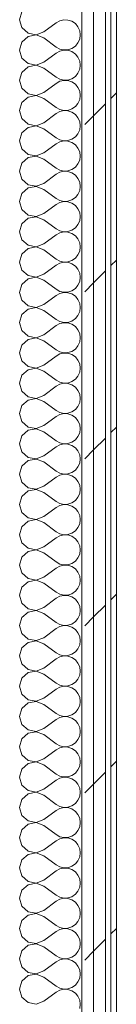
# Model space of a CAD drawing. Header units: millimetres. Extents: x -40968 to 11883, y -18816 to 4378.
# Tile 115 of 209: x -12389 to -12283, y -600 to 483. Entities that reach past the tile are written whole.
import ezdxf

# ---------------------------------------------------------------- set-up
doc = ezdxf.new("R2010")
doc.units = ezdxf.units.MM
doc.header["$MEASUREMENT"] = 0
doc.linetypes.add('Wipeout_Contour', pattern=[1000, 0, -1000])
doc.layers.add('Nuevo_08_E_Envans secs', color=7, linetype='Continuous')
doc.layers.add('Nuevo_08_E_Envans secs_Pluma_Nº__1', color=7, linetype='Continuous', lineweight=5)
for name, color, linetype, lineweight, true_color in [('Nuevo_08_E_Envans secs_Pluma_Nº__102', 7, 'Continuous', 5, 0xcccccc), ('Nuevo_08_E_Envans secs_Pluma_Nº__171', 171, 'Continuous', 13, 0xaaaaff), ('Nuevo_08_E_Envans secs_Pluma_Nº__177', 7, 'Continuous', 15, 0xf7e046)]:
    doc.layers.add(name, color=color, linetype=linetype, lineweight=lineweight, true_color=true_color)
pattern_1 = [(45, (0, 0), (-183.848, 183.848), [195, -65]), (45, (7e-14, 183.85), (-183.848, 183.848), [195, -65])]

# ---------------------------------------------------------------- blocks, each defined once
blk = doc.blocks.new('*X268')
at = {"layer": 'Nuevo_08_E_Envans secs_Pluma_Nº__102', "color": 254, "linetype": 'Continuous', "lineweight": 5, "true_color": 0xcccccc}
for p, q in [((-12386.7, 492.1), (-12389.2, 483.3)), ((-12389.2, 483.3), (-12386.7, 474.6)), ((-12362.5, 470), (-12349.2, 480)), ((-12345.1, 482.2), (-12349.2, 480)), ((-12340.7, 483.3), (-12345.1, 482.2)), ((-12336.1, 483), (-12340.7, 483.3)), ((-12331.7, 481.6), (-12336.1, 483)), ((-12327.9, 479), (-12331.7, 481.6)), ((-12325, 475.4), (-12327.9, 479)), ((-12386.7, 474.6), (-12380, 468.4)), ((-12380, 468.4), (-12371, 466.7)), ((-12371, 466.6), (-12380, 464.9)), ((-12371, 466.7), (-12362.5, 470)), ((-12362.5, 463.3), (-12371, 466.6)), ((-12323.1, 471.2), (-12325, 475.4)), ((-12322.5, 466.7), (-12323.1, 471.2)), ((-12323.1, 462.1), (-12322.5, 466.7)), ((-12386.7, 458.8), (-12389.2, 450)), ((-12380, 464.9), (-12386.7, 458.8)), ((-12362.5, 463.3), (-12349.2, 453.3)), ((-12327.9, 454.4), (-12325, 457.9)), ((-12325, 457.9), (-12323.1, 462.1)), ((-12389.2, 450), (-12386.7, 441.2)), ((-12362.5, 436.7), (-12349.2, 446.7)), ((-12349.2, 453.3), (-12345.1, 451.1)), ((-12345.1, 448.9), (-12349.2, 446.7)), ((-12345.1, 451.1), (-12340.7, 450.1)), ((-12340.7, 449.9), (-12345.1, 448.9)), ((-12340.7, 450.1), (-12336.1, 450.3)), ((-12336.1, 449.7), (-12340.7, 449.9)), ((-12336.1, 450.3), (-12331.7, 451.8)), ((-12331.7, 448.2), (-12336.1, 449.7)), ((-12331.7, 451.8), (-12327.9, 454.4)), ((-12327.9, 445.6), (-12331.7, 448.2)), ((-12325, 442.1), (-12327.9, 445.6)), ((-12386.7, 441.2), (-12380, 435.1)), ((-12380, 435.1), (-12371, 433.4)), ((-12371, 433.4), (-12362.5, 436.7)), ((-12323.1, 437.9), (-12325, 442.1)), ((-12322.5, 433.3), (-12323.1, 437.9)), ((-12386.7, 425.4), (-12389.2, 416.7)), ((-12380, 431.6), (-12386.7, 425.4)), ((-12371, 433.3), (-12380, 431.6)), ((-12362.5, 430), (-12371, 433.3)), ((-12362.5, 430), (-12349.2, 420)), ((-12327.9, 421), (-12325, 424.6)), ((-12325, 424.6), (-12323.1, 428.8)), ((-12323.1, 428.8), (-12322.5, 433.3)), ((-12389.2, 416.7), (-12386.7, 407.9)), ((-12362.5, 403.3), (-12349.2, 413.3)), ((-12349.2, 420), (-12345.1, 417.8)), ((-12345.1, 415.6), (-12349.2, 413.3)), ((-12345.1, 417.8), (-12340.7, 416.7)), ((-12340.7, 416.6), (-12345.1, 415.6)), ((-12340.7, 416.7), (-12336.1, 417)), ((-12336.1, 416.4), (-12340.7, 416.6)), ((-12336.1, 417), (-12331.7, 418.4)), ((-12331.7, 414.9), (-12336.1, 416.4)), ((-12331.7, 418.4), (-12327.9, 421)), ((-12327.9, 412.3), (-12331.7, 414.9)), ((-12325, 408.8), (-12327.9, 412.3)), ((-12386.7, 407.9), (-12380, 401.8)), ((-12380, 401.8), (-12371, 400.1)), ((-12371, 400.1), (-12362.5, 403.3)), ((-12323.1, 404.6), (-12325, 408.8)), ((-12322.5, 400), (-12323.1, 404.6)), ((-12386.7, 392.1), (-12389.2, 383.3)), ((-12380, 398.2), (-12386.7, 392.1)), ((-12371, 399.9), (-12380, 398.2)), ((-12362.5, 396.7), (-12371, 399.9)), ((-12362.5, 396.7), (-12349.2, 386.7)), ((-12327.9, 387.7), (-12325, 391.2)), ((-12325, 391.2), (-12323.1, 395.4)), ((-12323.1, 395.4), (-12322.5, 400)), ((-12389.2, 383.3), (-12386.7, 374.6)), ((-12362.5, 370), (-12349.2, 380)), ((-12349.2, 386.7), (-12345.1, 384.4)), ((-12345.1, 382.2), (-12349.2, 380)), ((-12345.1, 384.4), (-12340.7, 383.4)), ((-12340.7, 383.3), (-12345.1, 382.2)), ((-12340.7, 383.4), (-12336.1, 383.6)), ((-12336.1, 383), (-12340.7, 383.3)), ((-12336.1, 383.6), (-12331.7, 385.1)), ((-12331.7, 381.6), (-12336.1, 383)), ((-12331.7, 385.1), (-12327.9, 387.7)), ((-12327.9, 379), (-12331.7, 381.6)), ((-12386.7, 374.6), (-12380, 368.4)), ((-12380, 368.4), (-12371, 366.7)), ((-12371, 366.7), (-12362.5, 370)), ((-12325, 375.4), (-12327.9, 379)), ((-12323.1, 371.2), (-12325, 375.4)), ((-12322.5, 366.7), (-12323.1, 371.2)), ((-12386.7, 358.8), (-12389.2, 350)), ((-12380, 364.9), (-12386.7, 358.8)), ((-12371, 366.6), (-12380, 364.9)), ((-12362.5, 363.3), (-12371, 366.6)), ((-12362.5, 363.3), (-12349.2, 353.3)), ((-12327.9, 354.4), (-12325, 357.9)), ((-12325, 357.9), (-12323.1, 362.1)), ((-12323.1, 362.1), (-12322.5, 366.7)), ((-12389.2, 350), (-12386.7, 341.2)), ((-12349.2, 353.3), (-12345.1, 351.1)), ((-12345.1, 348.9), (-12349.2, 346.7)), ((-12345.1, 351.1), (-12340.7, 350.1)), ((-12340.7, 349.9), (-12345.1, 348.9)), ((-12340.7, 350.1), (-12336.1, 350.3)), ((-12336.1, 349.7), (-12340.7, 349.9)), ((-12336.1, 350.3), (-12331.7, 351.8)), ((-12331.7, 348.2), (-12336.1, 349.7)), ((-12331.7, 351.8), (-12327.9, 354.4)), ((-12327.9, 345.6), (-12331.7, 348.2)), ((-12386.7, 341.2), (-12380, 335.1)), ((-12371, 333.4), (-12362.5, 336.7)), ((-12362.5, 336.7), (-12349.2, 346.7)), ((-12325, 342.1), (-12327.9, 345.6)), ((-12323.1, 337.9), (-12325, 342.1)), ((-12322.5, 333.3), (-12323.1, 337.9)), ((-12386.7, 325.4), (-12389.2, 316.7)), ((-12380, 331.6), (-12386.7, 325.4)), ((-12380, 335.1), (-12371, 333.4)), ((-12371, 333.3), (-12380, 331.6)), ((-12362.5, 330), (-12371, 333.3)), ((-12362.5, 330), (-12349.2, 320)), ((-12325, 324.6), (-12323.1, 328.8)), ((-12323.1, 328.8), (-12322.5, 333.3)), ((-12389.2, 316.7), (-12386.7, 307.9)), ((-12349.2, 320), (-12345.1, 317.8)), ((-12345.1, 315.6), (-12349.2, 313.3)), ((-12345.1, 317.8), (-12340.7, 316.7)), ((-12340.7, 316.6), (-12345.1, 315.6)), ((-12340.7, 316.7), (-12336.1, 317)), ((-12336.1, 316.4), (-12340.7, 316.6)), ((-12336.1, 317), (-12331.7, 318.4)), ((-12331.7, 314.9), (-12336.1, 316.4)), ((-12331.7, 318.4), (-12327.9, 321)), ((-12327.9, 312.3), (-12331.7, 314.9)), ((-12327.9, 321), (-12325, 324.6)), ((-12386.7, 307.9), (-12380, 301.8)), ((-12362.5, 303.3), (-12349.2, 313.3)), ((-12325, 308.8), (-12327.9, 312.3)), ((-12323.1, 304.6), (-12325, 308.8)), ((-12322.5, 300), (-12323.1, 304.6)), ((-12380, 298.2), (-12386.7, 292.1)), ((-12380, 301.8), (-12371, 300.1)), ((-12371, 299.9), (-12380, 298.2)), ((-12371, 300.1), (-12362.5, 303.3)), ((-12362.5, 296.7), (-12371, 299.9)), ((-12362.5, 296.7), (-12349.2, 286.7)), ((-12325, 291.2), (-12323.1, 295.4)), ((-12323.1, 295.4), (-12322.5, 300)), ((-12386.7, 292.1), (-12389.2, 283.3)), ((-12389.2, 283.3), (-12386.7, 274.6)), ((-12349.2, 286.7), (-12345.1, 284.4)), ((-12345.1, 282.2), (-12349.2, 280)), ((-12345.1, 284.4), (-12340.7, 283.4)), ((-12340.7, 283.3), (-12345.1, 282.2)), ((-12340.7, 283.4), (-12336.1, 283.6)), ((-12336.1, 283), (-12340.7, 283.3)), ((-12336.1, 283.6), (-12331.7, 285.1)), ((-12331.7, 281.6), (-12336.1, 283)), ((-12331.7, 285.1), (-12327.9, 287.7)), ((-12327.9, 287.7), (-12325, 291.2)), ((-12386.7, 274.6), (-12380, 268.4)), ((-12362.5, 270), (-12349.2, 280)), ((-12327.9, 279), (-12331.7, 281.6)), ((-12325, 275.4), (-12327.9, 279)), ((-12323.1, 271.2), (-12325, 275.4)), ((-12322.5, 266.7), (-12323.1, 271.2)), ((-12380, 264.9), (-12386.7, 258.8)), ((-12380, 268.4), (-12371, 266.7)), ((-12371, 266.6), (-12380, 264.9)), ((-12371, 266.7), (-12362.5, 270)), ((-12362.5, 263.3), (-12371, 266.6)), ((-12362.5, 263.3), (-12349.2, 253.3)), ((-12325, 257.9), (-12323.1, 262.1)), ((-12323.1, 262.1), (-12322.5, 266.7)), ((-12386.7, 258.8), (-12389.2, 250)), ((-12389.2, 250), (-12386.7, 241.2)), ((-12349.2, 253.3), (-12345.1, 251.1)), ((-12345.1, 251.1), (-12340.7, 250.1)), ((-12340.7, 249.9), (-12345.1, 248.9)), ((-12340.7, 250.1), (-12336.1, 250.3)), ((-12336.1, 249.7), (-12340.7, 249.9)), ((-12336.1, 250.3), (-12331.7, 251.8)), ((-12331.7, 248.2), (-12336.1, 249.7)), ((-12331.7, 251.8), (-12327.9, 254.4)), ((-12327.9, 254.4), (-12325, 257.9)), ((-12386.7, 241.2), (-12380, 235.1)), ((-12362.5, 236.7), (-12349.2, 246.7)), ((-12345.1, 248.9), (-12349.2, 246.7)), ((-12327.9, 245.6), (-12331.7, 248.2)), ((-12325, 242.1), (-12327.9, 245.6)), ((-12323.1, 237.9), (-12325, 242.1)), ((-12380, 231.6), (-12386.7, 225.4)), ((-12380, 235.1), (-12371, 233.4)), ((-12371, 233.3), (-12380, 231.6)), ((-12371, 233.4), (-12362.5, 236.7)), ((-12362.5, 230), (-12371, 233.3)), ((-12362.5, 230), (-12349.2, 220)), ((-12325, 224.6), (-12323.1, 228.8)), ((-12322.5, 233.3), (-12323.1, 237.9)), ((-12323.1, 228.8), (-12322.5, 233.3)), ((-12386.7, 225.4), (-12389.2, 216.7)), ((-12349.2, 220), (-12345.1, 217.8)), ((-12345.1, 217.8), (-12340.7, 216.7)), ((-12340.7, 216.7), (-12336.1, 217)), ((-12336.1, 217), (-12331.7, 218.4)), ((-12331.7, 218.4), (-12327.9, 221)), ((-12327.9, 221), (-12325, 224.6)), ((-12389.2, 216.7), (-12386.7, 207.9)), ((-12386.7, 207.9), (-12380, 201.8)), ((-12362.5, 203.3), (-12349.2, 213.3)), ((-12345.1, 215.6), (-12349.2, 213.3)), ((-12340.7, 216.6), (-12345.1, 215.6)), ((-12336.1, 216.4), (-12340.7, 216.6)), ((-12331.7, 214.9), (-12336.1, 216.4)), ((-12327.9, 212.3), (-12331.7, 214.9)), ((-12325, 208.8), (-12327.9, 212.3)), ((-12323.1, 204.6), (-12325, 208.8)), ((-12380, 198.2), (-12386.7, 192.1)), ((-12380, 201.8), (-12371, 200.1)), ((-12371, 199.9), (-12380, 198.2)), ((-12371, 200.1), (-12362.5, 203.3)), ((-12362.5, 196.7), (-12371, 199.9)), ((-12362.5, 196.7), (-12349.2, 186.7)), ((-12325, 191.2), (-12323.1, 195.4)), ((-12322.5, 200), (-12323.1, 204.6)), ((-12323.1, 195.4), (-12322.5, 200)), ((-12386.7, 192.1), (-12389.2, 183.3)), ((-12349.2, 186.7), (-12345.1, 184.4)), ((-12345.1, 184.4), (-12340.7, 183.4)), ((-12336.1, 183.6), (-12331.7, 185.1)), ((-12331.7, 185.1), (-12327.9, 187.7)), ((-12327.9, 187.7), (-12325, 191.2)), ((-12389.2, 183.3), (-12386.7, 174.6)), ((-12386.7, 174.6), (-12380, 168.4)), ((-12362.5, 170), (-12349.2, 180)), ((-12345.1, 182.2), (-12349.2, 180)), ((-12340.7, 183.3), (-12345.1, 182.2)), ((-12340.7, 183.4), (-12336.1, 183.6)), ((-12336.1, 183), (-12340.7, 183.3)), ((-12331.7, 181.6), (-12336.1, 183)), ((-12327.9, 179), (-12331.7, 181.6)), ((-12325, 175.4), (-12327.9, 179)), ((-12323.1, 171.2), (-12325, 175.4)), ((-12380, 164.9), (-12386.7, 158.8)), ((-12380, 168.4), (-12371, 166.7)), ((-12371, 166.6), (-12380, 164.9)), ((-12371, 166.7), (-12362.5, 170)), ((-12362.5, 163.3), (-12371, 166.6)), ((-12362.5, 163.3), (-12349.2, 153.3)), ((-12322.5, 166.7), (-12323.1, 171.2)), ((-12323.1, 162.1), (-12322.5, 166.7)), ((-12386.7, 158.8), (-12389.2, 150)), ((-12349.2, 153.3), (-12345.1, 151.1)), ((-12336.1, 150.3), (-12331.7, 151.8)), ((-12331.7, 151.8), (-12327.9, 154.4)), ((-12327.9, 154.4), (-12325, 157.9)), ((-12325, 157.9), (-12323.1, 162.1)), ((-12389.2, 150), (-12386.7, 141.2)), ((-12386.7, 141.2), (-12380, 135.1)), ((-12362.5, 136.7), (-12349.2, 146.7)), ((-12345.1, 148.9), (-12349.2, 146.7)), ((-12345.1, 151.1), (-12340.7, 150.1)), ((-12340.7, 149.9), (-12345.1, 148.9)), ((-12340.7, 150.1), (-12336.1, 150.3)), ((-12336.1, 149.7), (-12340.7, 149.9)), ((-12331.7, 148.2), (-12336.1, 149.7)), ((-12327.9, 145.6), (-12331.7, 148.2)), ((-12325, 142.1), (-12327.9, 145.6)), ((-12323.1, 137.9), (-12325, 142.1)), ((-12380, 131.6), (-12386.7, 125.4)), ((-12380, 135.1), (-12371, 133.4)), ((-12371, 133.3), (-12380, 131.6)), ((-12371, 133.4), (-12362.5, 136.7)), ((-12362.5, 130), (-12371, 133.3)), ((-12322.5, 133.3), (-12323.1, 137.9)), ((-12323.1, 128.8), (-12322.5, 133.3)), ((-12386.7, 125.4), (-12389.2, 116.7)), ((-12362.5, 130), (-12349.2, 120)), ((-12349.2, 120), (-12345.1, 117.8)), ((-12331.7, 118.4), (-12327.9, 121)), ((-12327.9, 121), (-12325, 124.6)), ((-12325, 124.6), (-12323.1, 128.8)), ((-12389.2, 116.7), (-12386.7, 107.9)), ((-12362.5, 103.3), (-12349.2, 113.3)), ((-12345.1, 115.6), (-12349.2, 113.3)), ((-12345.1, 117.8), (-12340.7, 116.7)), ((-12340.7, 116.6), (-12345.1, 115.6)), ((-12340.7, 116.7), (-12336.1, 117)), ((-12336.1, 116.4), (-12340.7, 116.6)), ((-12336.1, 117), (-12331.7, 118.4)), ((-12331.7, 114.9), (-12336.1, 116.4)), ((-12327.9, 112.3), (-12331.7, 114.9)), ((-12325, 108.8), (-12327.9, 112.3)), ((-12323.1, 104.6), (-12325, 108.8)), ((-12386.7, 107.9), (-12380, 101.8)), ((-12380, 98.2), (-12386.7, 92.1)), ((-12380, 101.8), (-12371, 100.1)), ((-12371, 99.9), (-12380, 98.2)), ((-12371, 100.1), (-12362.5, 103.3)), ((-12362.5, 96.7), (-12371, 99.9)), ((-12322.5, 100), (-12323.1, 104.6)), ((-12323.1, 95.4), (-12322.5, 100)), ((-12386.7, 92.1), (-12389.2, 83.3)), ((-12362.5, 96.7), (-12349.2, 86.7)), ((-12331.7, 85.1), (-12327.9, 87.7)), ((-12327.9, 87.7), (-12325, 91.2)), ((-12325, 91.2), (-12323.1, 95.4)), ((-12389.2, 83.3), (-12386.7, 74.6)), ((-12362.5, 70), (-12349.2, 80)), ((-12349.2, 86.7), (-12345.1, 84.4)), ((-12345.1, 82.2), (-12349.2, 80)), ((-12345.1, 84.4), (-12340.7, 83.4)), ((-12340.7, 83.3), (-12345.1, 82.2)), ((-12340.7, 83.4), (-12336.1, 83.6)), ((-12336.1, 83), (-12340.7, 83.3)), ((-12336.1, 83.6), (-12331.7, 85.1)), ((-12331.7, 81.6), (-12336.1, 83)), ((-12327.9, 79), (-12331.7, 81.6)), ((-12325, 75.4), (-12327.9, 79)), ((-12386.7, 74.6), (-12380, 68.4)), ((-12380, 68.4), (-12371, 66.7)), ((-12371, 66.6), (-12380, 64.9)), ((-12371, 66.7), (-12362.5, 70)), ((-12362.5, 63.3), (-12371, 66.6)), ((-12323.1, 71.2), (-12325, 75.4)), ((-12322.5, 66.7), (-12323.1, 71.2)), ((-12323.1, 62.1), (-12322.5, 66.7)), ((-12386.7, 58.8), (-12389.2, 50)), ((-12380, 64.9), (-12386.7, 58.8)), ((-12362.5, 63.3), (-12349.2, 53.3)), ((-12331.7, 51.8), (-12327.9, 54.4)), ((-12327.9, 54.4), (-12325, 57.9)), ((-12325, 57.9), (-12323.1, 62.1)), ((-12389.2, 50), (-12386.7, 41.2)), ((-12362.5, 36.7), (-12349.2, 46.7)), ((-12349.2, 53.3), (-12345.1, 51.1)), ((-12345.1, 48.9), (-12349.2, 46.7)), ((-12345.1, 51.1), (-12340.7, 50.1)), ((-12340.7, 49.9), (-12345.1, 48.9)), ((-12340.7, 50.1), (-12336.1, 50.3)), ((-12336.1, 49.7), (-12340.7, 49.9)), ((-12336.1, 50.3), (-12331.7, 51.8)), ((-12331.7, 48.2), (-12336.1, 49.7)), ((-12327.9, 45.6), (-12331.7, 48.2)), ((-12325, 42.1), (-12327.9, 45.6)), ((-12386.7, 41.2), (-12380, 35.1)), ((-12380, 35.1), (-12371, 33.4)), ((-12371, 33.3), (-12380, 31.6)), ((-12371, 33.4), (-12362.5, 36.7)), ((-12362.5, 30), (-12371, 33.3)), ((-12323.1, 37.9), (-12325, 42.1)), ((-12322.5, 33.3), (-12323.1, 37.9)), ((-12323.1, 28.8), (-12322.5, 33.3)), ((-12386.7, 25.4), (-12389.2, 16.7)), ((-12380, 31.6), (-12386.7, 25.4)), ((-12362.5, 30), (-12349.2, 20)), ((-12327.9, 21), (-12325, 24.6)), ((-12325, 24.6), (-12323.1, 28.8)), ((-12389.2, 16.7), (-12386.7, 7.9)), ((-12362.5, 3.3), (-12349.2, 13.3)), ((-12349.2, 20), (-12345.1, 17.8)), ((-12345.1, 15.6), (-12349.2, 13.3)), ((-12345.1, 17.8), (-12340.7, 16.7)), ((-12340.7, 16.6), (-12345.1, 15.6)), ((-12340.7, 16.7), (-12336.1, 17)), ((-12336.1, 16.4), (-12340.7, 16.6)), ((-12336.1, 17), (-12331.7, 18.4)), ((-12331.7, 14.9), (-12336.1, 16.4)), ((-12331.7, 18.4), (-12327.9, 21)), ((-12327.9, 12.3), (-12331.7, 14.9)), ((-12325, 8.8), (-12327.9, 12.3)), ((-12386.7, 7.9), (-12380, 1.8)), ((-12380, 1.8), (-12371, 0.1)), ((-12371, 0.1), (-12362.5, 3.3)), ((-12323.1, 4.6), (-12325, 8.8)), ((-12322.5, 0), (-12323.1, 4.6)), ((-12323.1, -4.6), (-12322.5, 0)), ((-12386.7, -7.9), (-12389.2, -16.7)), ((-12380, -1.8), (-12386.7, -7.9)), ((-12371, -0.1), (-12380, -1.8)), ((-12362.5, -3.3), (-12371, -0.1)), ((-12362.5, -3.3), (-12349.2, -13.3)), ((-12327.9, -12.3), (-12325, -8.8)), ((-12325, -8.8), (-12323.1, -4.6)), ((-12389.2, -16.7), (-12386.7, -25.4)), ((-12362.5, -30), (-12349.2, -20)), ((-12349.2, -13.3), (-12345.1, -15.6)), ((-12345.1, -17.8), (-12349.2, -20)), ((-12345.1, -15.6), (-12340.7, -16.6)), ((-12340.7, -16.7), (-12345.1, -17.8)), ((-12340.7, -16.6), (-12336.1, -16.4)), ((-12336.1, -17), (-12340.7, -16.7)), ((-12336.1, -16.4), (-12331.7, -14.9)), ((-12331.7, -18.4), (-12336.1, -17)), ((-12331.7, -14.9), (-12327.9, -12.3)), ((-12327.9, -21), (-12331.7, -18.4)), ((-12325, -24.6), (-12327.9, -21)), ((-12386.7, -25.4), (-12380, -31.6)), ((-12380, -31.6), (-12371, -33.3)), ((-12371, -33.3), (-12362.5, -30)), ((-12323.1, -28.8), (-12325, -24.6)), ((-12322.5, -33.3), (-12323.1, -28.8)), ((-12386.7, -41.2), (-12389.2, -50)), ((-12380, -35.1), (-12386.7, -41.2)), ((-12371, -33.4), (-12380, -35.1)), ((-12362.5, -36.7), (-12371, -33.4)), ((-12362.5, -36.7), (-12349.2, -46.7)), ((-12327.9, -45.6), (-12325, -42.1)), ((-12325, -42.1), (-12323.1, -37.9)), ((-12323.1, -37.9), (-12322.5, -33.3)), ((-12389.2, -50), (-12386.7, -58.8)), ((-12362.5, -63.3), (-12349.2, -53.3)), ((-12349.2, -46.7), (-12345.1, -48.9)), ((-12345.1, -51.1), (-12349.2, -53.3)), ((-12345.1, -48.9), (-12340.7, -49.9)), ((-12340.7, -50.1), (-12345.1, -51.1)), ((-12340.7, -49.9), (-12336.1, -49.7)), ((-12336.1, -50.3), (-12340.7, -50.1)), ((-12336.1, -49.7), (-12331.7, -48.2)), ((-12331.7, -51.8), (-12336.1, -50.3)), ((-12331.7, -48.2), (-12327.9, -45.6)), ((-12327.9, -54.4), (-12331.7, -51.8)), ((-12386.7, -58.8), (-12380, -64.9)), ((-12380, -64.9), (-12371, -66.6)), ((-12371, -66.6), (-12362.5, -63.3)), ((-12325, -57.9), (-12327.9, -54.4)), ((-12323.1, -62.1), (-12325, -57.9)), ((-12322.5, -66.7), (-12323.1, -62.1)), ((-12386.7, -74.6), (-12389.2, -83.3)), ((-12380, -68.4), (-12386.7, -74.6)), ((-12371, -66.7), (-12380, -68.4)), ((-12362.5, -70), (-12371, -66.7)), ((-12362.5, -70), (-12349.2, -80)), ((-12327.9, -79), (-12325, -75.4)), ((-12325, -75.4), (-12323.1, -71.2)), ((-12323.1, -71.2), (-12322.5, -66.7)), ((-12389.2, -83.3), (-12386.7, -92.1)), ((-12362.5, -96.7), (-12349.2, -86.7)), ((-12349.2, -80), (-12345.1, -82.2)), ((-12345.1, -84.4), (-12349.2, -86.7)), ((-12345.1, -82.2), (-12340.7, -83.3)), ((-12340.7, -83.4), (-12345.1, -84.4)), ((-12340.7, -83.3), (-12336.1, -83)), ((-12336.1, -83.6), (-12340.7, -83.4)), ((-12336.1, -83), (-12331.7, -81.6)), ((-12331.7, -85.1), (-12336.1, -83.6)), ((-12331.7, -81.6), (-12327.9, -79)), ((-12327.9, -87.7), (-12331.7, -85.1)), ((-12386.7, -92.1), (-12380, -98.2)), ((-12371, -99.9), (-12362.5, -96.7)), ((-12325, -91.2), (-12327.9, -87.7)), ((-12323.1, -95.4), (-12325, -91.2)), ((-12322.5, -100), (-12323.1, -95.4)), ((-12386.7, -107.9), (-12389.2, -116.7)), ((-12380, -101.8), (-12386.7, -107.9)), ((-12380, -98.2), (-12371, -99.9)), ((-12371, -100.1), (-12380, -101.8)), ((-12362.5, -103.3), (-12371, -100.1)), ((-12362.5, -103.3), (-12349.2, -113.3)), ((-12325, -108.8), (-12323.1, -104.6)), ((-12323.1, -104.6), (-12322.5, -100)), ((-12389.2, -116.7), (-12386.7, -125.4)), ((-12349.2, -113.3), (-12345.1, -115.6)), ((-12345.1, -117.8), (-12349.2, -120)), ((-12345.1, -115.6), (-12340.7, -116.6)), ((-12340.7, -116.7), (-12345.1, -117.8)), ((-12340.7, -116.6), (-12336.1, -116.4)), ((-12336.1, -117), (-12340.7, -116.7)), ((-12336.1, -116.4), (-12331.7, -114.9)), ((-12331.7, -118.4), (-12336.1, -117)), ((-12331.7, -114.9), (-12327.9, -112.3)), ((-12327.9, -121), (-12331.7, -118.4)), ((-12327.9, -112.3), (-12325, -108.8)), ((-12386.7, -125.4), (-12380, -131.6)), ((-12371, -133.3), (-12362.5, -130)), ((-12362.5, -130), (-12349.2, -120)), ((-12325, -124.6), (-12327.9, -121)), ((-12323.1, -128.8), (-12325, -124.6)), ((-12322.5, -133.3), (-12323.1, -128.8)), ((-12380, -135.1), (-12386.7, -141.2)), ((-12380, -131.6), (-12371, -133.3)), ((-12371, -133.4), (-12380, -135.1)), ((-12362.5, -136.7), (-12371, -133.4)), ((-12362.5, -136.7), (-12349.2, -146.7)), ((-12325, -142.1), (-12323.1, -137.9)), ((-12323.1, -137.9), (-12322.5, -133.3)), ((-12386.7, -141.2), (-12389.2, -150)), ((-12389.2, -150), (-12386.7, -158.8)), ((-12349.2, -146.7), (-12345.1, -148.9)), ((-12345.1, -151.1), (-12349.2, -153.3)), ((-12345.1, -148.9), (-12340.7, -149.9)), ((-12340.7, -150.1), (-12345.1, -151.1)), ((-12340.7, -149.9), (-12336.1, -149.7)), ((-12336.1, -150.3), (-12340.7, -150.1)), ((-12336.1, -149.7), (-12331.7, -148.2)), ((-12331.7, -151.8), (-12336.1, -150.3)), ((-12331.7, -148.2), (-12327.9, -145.6)), ((-12327.9, -145.6), (-12325, -142.1)), ((-12386.7, -158.8), (-12380, -164.9)), ((-12362.5, -163.3), (-12349.2, -153.3)), ((-12327.9, -154.4), (-12331.7, -151.8)), ((-12325, -157.9), (-12327.9, -154.4)), ((-12323.1, -162.1), (-12325, -157.9)), ((-12322.5, -166.7), (-12323.1, -162.1)), ((-12380, -168.4), (-12386.7, -174.6)), ((-12380, -164.9), (-12371, -166.6)), ((-12371, -166.7), (-12380, -168.4)), ((-12371, -166.6), (-12362.5, -163.3)), ((-12362.5, -170), (-12371, -166.7)), ((-12362.5, -170), (-12349.2, -180)), ((-12325, -175.4), (-12323.1, -171.2)), ((-12323.1, -171.2), (-12322.5, -166.7)), ((-12386.7, -174.6), (-12389.2, -183.3)), ((-12389.2, -183.3), (-12386.7, -192.1)), ((-12349.2, -180), (-12345.1, -182.2)), ((-12345.1, -182.2), (-12340.7, -183.3)), ((-12340.7, -183.4), (-12345.1, -184.4)), ((-12340.7, -183.3), (-12336.1, -183)), ((-12336.1, -183.6), (-12340.7, -183.4)), ((-12336.1, -183), (-12331.7, -181.6)), ((-12331.7, -185.1), (-12336.1, -183.6)), ((-12331.7, -181.6), (-12327.9, -179)), ((-12327.9, -179), (-12325, -175.4)), ((-12386.7, -192.1), (-12380, -198.2)), ((-12362.5, -196.7), (-12349.2, -186.7)), ((-12345.1, -184.4), (-12349.2, -186.7)), ((-12327.9, -187.7), (-12331.7, -185.1)), ((-12325, -191.2), (-12327.9, -187.7)), ((-12323.1, -195.4), (-12325, -191.2)), ((-12380, -201.8), (-12386.7, -207.9)), ((-12380, -198.2), (-12371, -199.9)), ((-12371, -200.1), (-12380, -201.8)), ((-12371, -199.9), (-12362.5, -196.7)), ((-12362.5, -203.3), (-12371, -200.1)), ((-12362.5, -203.3), (-12349.2, -213.3)), ((-12325, -208.8), (-12323.1, -204.6)), ((-12322.5, -200), (-12323.1, -195.4)), ((-12323.1, -204.6), (-12322.5, -200)), ((-12386.7, -207.9), (-12389.2, -216.7)), ((-12389.2, -216.7), (-12386.7, -225.4)), ((-12349.2, -213.3), (-12345.1, -215.6)), ((-12345.1, -215.6), (-12340.7, -216.6)), ((-12340.7, -216.6), (-12336.1, -216.4)), ((-12336.1, -216.4), (-12331.7, -214.9)), ((-12331.7, -214.9), (-12327.9, -212.3)), ((-12327.9, -212.3), (-12325, -208.8)), ((-12386.7, -225.4), (-12380, -231.6)), ((-12362.5, -230), (-12349.2, -220)), ((-12345.1, -217.8), (-12349.2, -220)), ((-12340.7, -216.7), (-12345.1, -217.8)), ((-12336.1, -217), (-12340.7, -216.7)), ((-12331.7, -218.4), (-12336.1, -217)), ((-12327.9, -221), (-12331.7, -218.4)), ((-12325, -224.6), (-12327.9, -221)), ((-12323.1, -228.8), (-12325, -224.6)), ((-12380, -235.1), (-12386.7, -241.2)), ((-12380, -231.6), (-12371, -233.3)), ((-12371, -233.4), (-12380, -235.1)), ((-12371, -233.3), (-12362.5, -230)), ((-12362.5, -236.7), (-12371, -233.4)), ((-12362.5, -236.7), (-12349.2, -246.7)), ((-12325, -242.1), (-12323.1, -237.9)), ((-12322.5, -233.3), (-12323.1, -228.8)), ((-12323.1, -237.9), (-12322.5, -233.3)), ((-12386.7, -241.2), (-12389.2, -250)), ((-12349.2, -246.7), (-12345.1, -248.9)), ((-12345.1, -248.9), (-12340.7, -249.9)), ((-12336.1, -249.7), (-12331.7, -248.2)), ((-12331.7, -248.2), (-12327.9, -245.6)), ((-12327.9, -245.6), (-12325, -242.1)), ((-12389.2, -250), (-12386.7, -258.8)), ((-12386.7, -258.8), (-12380, -264.9)), ((-12362.5, -263.3), (-12349.2, -253.3)), ((-12345.1, -251.1), (-12349.2, -253.3)), ((-12340.7, -250.1), (-12345.1, -251.1)), ((-12340.7, -249.9), (-12336.1, -249.7)), ((-12336.1, -250.3), (-12340.7, -250.1)), ((-12331.7, -251.8), (-12336.1, -250.3)), ((-12327.9, -254.4), (-12331.7, -251.8)), ((-12325, -257.9), (-12327.9, -254.4)), ((-12323.1, -262.1), (-12325, -257.9)), ((-12380, -268.4), (-12386.7, -274.6)), ((-12380, -264.9), (-12371, -266.6)), ((-12371, -266.7), (-12380, -268.4)), ((-12371, -266.6), (-12362.5, -263.3)), ((-12362.5, -270), (-12371, -266.7)), ((-12362.5, -270), (-12349.2, -280)), ((-12322.5, -266.7), (-12323.1, -262.1)), ((-12323.1, -271.2), (-12322.5, -266.7)), ((-12386.7, -274.6), (-12389.2, -283.3)), ((-12349.2, -280), (-12345.1, -282.2)), ((-12336.1, -283), (-12331.7, -281.6)), ((-12331.7, -281.6), (-12327.9, -279)), ((-12327.9, -279), (-12325, -275.4)), ((-12325, -275.4), (-12323.1, -271.2)), ((-12389.2, -283.3), (-12386.7, -292.1)), ((-12386.7, -292.1), (-12380, -298.2)), ((-12362.5, -296.7), (-12349.2, -286.7)), ((-12345.1, -284.4), (-12349.2, -286.7)), ((-12345.1, -282.2), (-12340.7, -283.3)), ((-12340.7, -283.4), (-12345.1, -284.4)), ((-12340.7, -283.3), (-12336.1, -283)), ((-12336.1, -283.6), (-12340.7, -283.4)), ((-12331.7, -285.1), (-12336.1, -283.6)), ((-12327.9, -287.7), (-12331.7, -285.1)), ((-12325, -291.2), (-12327.9, -287.7)), ((-12323.1, -295.4), (-12325, -291.2)), ((-12380, -301.8), (-12386.7, -307.9)), ((-12380, -298.2), (-12371, -299.9)), ((-12371, -300.1), (-12380, -301.8)), ((-12371, -299.9), (-12362.5, -296.7)), ((-12362.5, -303.3), (-12371, -300.1)), ((-12362.5, -303.3), (-12349.2, -313.3)), ((-12322.5, -300), (-12323.1, -295.4)), ((-12323.1, -304.6), (-12322.5, -300)), ((-12386.7, -307.9), (-12389.2, -316.7)), ((-12349.2, -313.3), (-12345.1, -315.6)), ((-12331.7, -314.9), (-12327.9, -312.3)), ((-12327.9, -312.3), (-12325, -308.8)), ((-12325, -308.8), (-12323.1, -304.6)), ((-12389.2, -316.7), (-12386.7, -325.4)), ((-12362.5, -330), (-12349.2, -320)), ((-12345.1, -317.8), (-12349.2, -320)), ((-12345.1, -315.6), (-12340.7, -316.6)), ((-12340.7, -316.7), (-12345.1, -317.8)), ((-12340.7, -316.6), (-12336.1, -316.4)), ((-12336.1, -317), (-12340.7, -316.7)), ((-12336.1, -316.4), (-12331.7, -314.9)), ((-12331.7, -318.4), (-12336.1, -317)), ((-12327.9, -321), (-12331.7, -318.4)), ((-12325, -324.6), (-12327.9, -321)), ((-12323.1, -328.8), (-12325, -324.6)), ((-12386.7, -325.4), (-12380, -331.6)), ((-12380, -335.1), (-12386.7, -341.2)), ((-12380, -331.6), (-12371, -333.3)), ((-12371, -333.4), (-12380, -335.1)), ((-12371, -333.3), (-12362.5, -330)), ((-12362.5, -336.7), (-12371, -333.4)), ((-12322.5, -333.3), (-12323.1, -328.8)), ((-12323.1, -337.9), (-12322.5, -333.3)), ((-12386.7, -341.2), (-12389.2, -350)), ((-12362.5, -336.7), (-12349.2, -346.7)), ((-12349.2, -346.7), (-12345.1, -348.9)), ((-12331.7, -348.2), (-12327.9, -345.6)), ((-12327.9, -345.6), (-12325, -342.1)), ((-12325, -342.1), (-12323.1, -337.9)), ((-12389.2, -350), (-12386.7, -358.8)), ((-12362.5, -363.3), (-12349.2, -353.3)), ((-12345.1, -351.1), (-12349.2, -353.3)), ((-12345.1, -348.9), (-12340.7, -349.9)), ((-12340.7, -350.1), (-12345.1, -351.1)), ((-12340.7, -349.9), (-12336.1, -349.7)), ((-12336.1, -350.3), (-12340.7, -350.1)), ((-12336.1, -349.7), (-12331.7, -348.2)), ((-12331.7, -351.8), (-12336.1, -350.3)), ((-12327.9, -354.4), (-12331.7, -351.8)), ((-12325, -357.9), (-12327.9, -354.4)), ((-12386.7, -358.8), (-12380, -364.9)), ((-12380, -364.9), (-12371, -366.6)), ((-12371, -366.7), (-12380, -368.4)), ((-12371, -366.6), (-12362.5, -363.3)), ((-12362.5, -370), (-12371, -366.7)), ((-12323.1, -362.1), (-12325, -357.9)), ((-12322.5, -366.7), (-12323.1, -362.1)), ((-12323.1, -371.2), (-12322.5, -366.7)), ((-12386.7, -374.6), (-12389.2, -383.3)), ((-12380, -368.4), (-12386.7, -374.6)), ((-12362.5, -370), (-12349.2, -380)), ((-12331.7, -381.6), (-12327.9, -379)), ((-12327.9, -379), (-12325, -375.4)), ((-12325, -375.4), (-12323.1, -371.2)), ((-12389.2, -383.3), (-12386.7, -392.1)), ((-12362.5, -396.7), (-12349.2, -386.7)), ((-12349.2, -380), (-12345.1, -382.2)), ((-12345.1, -384.4), (-12349.2, -386.7)), ((-12345.1, -382.2), (-12340.7, -383.3)), ((-12340.7, -383.4), (-12345.1, -384.4)), ((-12340.7, -383.3), (-12336.1, -383)), ((-12336.1, -383.6), (-12340.7, -383.4)), ((-12336.1, -383), (-12331.7, -381.6)), ((-12331.7, -385.1), (-12336.1, -383.6)), ((-12327.9, -387.7), (-12331.7, -385.1)), ((-12325, -391.2), (-12327.9, -387.7)), ((-12386.7, -392.1), (-12380, -398.2)), ((-12380, -398.2), (-12371, -399.9)), ((-12371, -400.1), (-12380, -401.8)), ((-12371, -399.9), (-12362.5, -396.7)), ((-12362.5, -403.3), (-12371, -400.1)), ((-12323.1, -395.4), (-12325, -391.2)), ((-12322.5, -400), (-12323.1, -395.4)), ((-12323.1, -404.6), (-12322.5, -400)), ((-12386.7, -407.9), (-12389.2, -416.7)), ((-12380, -401.8), (-12386.7, -407.9)), ((-12362.5, -403.3), (-12349.2, -413.3)), ((-12327.9, -412.3), (-12325, -408.8)), ((-12325, -408.8), (-12323.1, -404.6)), ((-12389.2, -416.7), (-12386.7, -425.4)), ((-12362.5, -430), (-12349.2, -420)), ((-12349.2, -413.3), (-12345.1, -415.6)), ((-12345.1, -417.8), (-12349.2, -420)), ((-12345.1, -415.6), (-12340.7, -416.6)), ((-12340.7, -416.7), (-12345.1, -417.8)), ((-12340.7, -416.6), (-12336.1, -416.4)), ((-12336.1, -417), (-12340.7, -416.7)), ((-12336.1, -416.4), (-12331.7, -414.9)), ((-12331.7, -418.4), (-12336.1, -417)), ((-12331.7, -414.9), (-12327.9, -412.3)), ((-12327.9, -421), (-12331.7, -418.4)), ((-12325, -424.6), (-12327.9, -421)), ((-12386.7, -425.4), (-12380, -431.6)), ((-12380, -431.6), (-12371, -433.3)), ((-12371, -433.3), (-12362.5, -430)), ((-12323.1, -428.8), (-12325, -424.6)), ((-12322.5, -433.3), (-12323.1, -428.8)), ((-12323.1, -437.9), (-12322.5, -433.3)), ((-12386.7, -441.2), (-12389.2, -450)), ((-12380, -435.1), (-12386.7, -441.2)), ((-12371, -433.4), (-12380, -435.1)), ((-12362.5, -436.7), (-12371, -433.4)), ((-12362.5, -436.7), (-12349.2, -446.7)), ((-12327.9, -445.6), (-12325, -442.1)), ((-12325, -442.1), (-12323.1, -437.9)), ((-12389.2, -450), (-12386.7, -458.8)), ((-12362.5, -463.3), (-12349.2, -453.3)), ((-12349.2, -446.7), (-12345.1, -448.9)), ((-12345.1, -451.1), (-12349.2, -453.3)), ((-12345.1, -448.9), (-12340.7, -449.9)), ((-12340.7, -450.1), (-12345.1, -451.1)), ((-12340.7, -449.9), (-12336.1, -449.7)), ((-12336.1, -450.3), (-12340.7, -450.1)), ((-12336.1, -449.7), (-12331.7, -448.2)), ((-12331.7, -451.8), (-12336.1, -450.3)), ((-12331.7, -448.2), (-12327.9, -445.6)), ((-12327.9, -454.4), (-12331.7, -451.8)), ((-12325, -457.9), (-12327.9, -454.4)), ((-12386.7, -458.8), (-12380, -464.9)), ((-12380, -464.9), (-12371, -466.6)), ((-12371, -466.6), (-12362.5, -463.3)), ((-12323.1, -462.1), (-12325, -457.9)), ((-12322.5, -466.7), (-12323.1, -462.1)), ((-12386.7, -474.6), (-12389.2, -483.3)), ((-12380, -468.4), (-12386.7, -474.6)), ((-12371, -466.7), (-12380, -468.4)), ((-12362.5, -470), (-12371, -466.7)), ((-12362.5, -470), (-12349.2, -480)), ((-12327.9, -479), (-12325, -475.4)), ((-12325, -475.4), (-12323.1, -471.2)), ((-12323.1, -471.2), (-12322.5, -466.7)), ((-12389.2, -483.3), (-12386.7, -492.1)), ((-12362.5, -496.7), (-12349.2, -486.7)), ((-12349.2, -480), (-12345.1, -482.2)), ((-12345.1, -484.4), (-12349.2, -486.7)), ((-12345.1, -482.2), (-12340.7, -483.3)), ((-12340.7, -483.4), (-12345.1, -484.4)), ((-12340.7, -483.3), (-12336.1, -483)), ((-12336.1, -483.6), (-12340.7, -483.4)), ((-12336.1, -483), (-12331.7, -481.6)), ((-12331.7, -485.1), (-12336.1, -483.6)), ((-12331.7, -481.6), (-12327.9, -479)), ((-12327.9, -487.7), (-12331.7, -485.1)), ((-12386.7, -492.1), (-12380, -498.2)), ((-12380, -498.2), (-12371, -499.9)), ((-12371, -499.9), (-12362.5, -496.7)), ((-12325, -491.2), (-12327.9, -487.7)), ((-12323.1, -495.4), (-12325, -491.2)), ((-12322.5, -500), (-12323.1, -495.4)), ((-12386.7, -507.9), (-12389.2, -516.7)), ((-12380, -501.8), (-12386.7, -507.9)), ((-12371, -500.1), (-12380, -501.8)), ((-12362.5, -503.3), (-12371, -500.1)), ((-12362.5, -503.3), (-12349.2, -513.3)), ((-12327.9, -512.3), (-12325, -508.8)), ((-12325, -508.8), (-12323.1, -504.6)), ((-12323.1, -504.6), (-12322.5, -500)), ((-12389.2, -516.7), (-12386.7, -525.4)), ((-12362.5, -530), (-12349.2, -520)), ((-12349.2, -513.3), (-12345.1, -515.6)), ((-12345.1, -517.8), (-12349.2, -520)), ((-12345.1, -515.6), (-12340.7, -516.6)), ((-12340.7, -516.7), (-12345.1, -517.8)), ((-12340.7, -516.6), (-12336.1, -516.4)), ((-12336.1, -517), (-12340.7, -516.7)), ((-12336.1, -516.4), (-12331.7, -514.9)), ((-12331.7, -518.4), (-12336.1, -517)), ((-12331.7, -514.9), (-12327.9, -512.3)), ((-12327.9, -521), (-12331.7, -518.4)), ((-12386.7, -525.4), (-12380, -531.6)), ((-12371, -533.3), (-12362.5, -530)), ((-12325, -524.6), (-12327.9, -521)), ((-12323.1, -528.8), (-12325, -524.6)), ((-12322.5, -533.3), (-12323.1, -528.8)), ((-12386.7, -541.2), (-12389.2, -550)), ((-12380, -535.1), (-12386.7, -541.2)), ((-12380, -531.6), (-12371, -533.3)), ((-12371, -533.4), (-12380, -535.1)), ((-12362.5, -536.7), (-12371, -533.4)), ((-12362.5, -536.7), (-12349.2, -546.7)), ((-12325, -542.1), (-12323.1, -537.9)), ((-12323.1, -537.9), (-12322.5, -533.3)), ((-12389.2, -550), (-12386.7, -558.8)), ((-12349.2, -546.7), (-12345.1, -548.9)), ((-12345.1, -551.1), (-12349.2, -553.3)), ((-12345.1, -548.9), (-12340.7, -549.9)), ((-12340.7, -550.1), (-12345.1, -551.1)), ((-12340.7, -549.9), (-12336.1, -549.7)), ((-12336.1, -550.3), (-12340.7, -550.1)), ((-12336.1, -549.7), (-12331.7, -548.2)), ((-12331.7, -551.8), (-12336.1, -550.3)), ((-12331.7, -548.2), (-12327.9, -545.6)), ((-12327.9, -554.4), (-12331.7, -551.8)), ((-12327.9, -545.6), (-12325, -542.1)), ((-12386.7, -558.8), (-12380, -564.9)), ((-12371, -566.6), (-12362.5, -563.3)), ((-12362.5, -563.3), (-12349.2, -553.3)), ((-12325, -557.9), (-12327.9, -554.4)), ((-12323.1, -562.1), (-12325, -557.9)), ((-12322.5, -566.7), (-12323.1, -562.1)), ((-12380, -568.4), (-12386.7, -574.6)), ((-12380, -564.9), (-12371, -566.6)), ((-12371, -566.7), (-12380, -568.4)), ((-12362.5, -570), (-12371, -566.7)), ((-12362.5, -570), (-12349.2, -580)), ((-12325, -575.4), (-12323.1, -571.2)), ((-12323.1, -571.2), (-12322.5, -566.7)), ((-12386.7, -574.6), (-12389.2, -583.3)), ((-12389.2, -583.3), (-12386.7, -592.1)), ((-12349.2, -580), (-12345.1, -582.2)), ((-12345.1, -584.4), (-12349.2, -586.7)), ((-12345.1, -582.2), (-12340.7, -583.3)), ((-12340.7, -583.4), (-12345.1, -584.4)), ((-12340.7, -583.3), (-12336.1, -583)), ((-12336.1, -583.6), (-12340.7, -583.4)), ((-12336.1, -583), (-12331.7, -581.6)), ((-12331.7, -585.1), (-12336.1, -583.6)), ((-12331.7, -581.6), (-12327.9, -579)), ((-12327.9, -579), (-12325, -575.4)), ((-12386.7, -592.1), (-12380, -598.2)), ((-12362.5, -596.7), (-12349.2, -586.7)), ((-12327.9, -587.7), (-12331.7, -585.1)), ((-12325, -591.2), (-12327.9, -587.7)), ((-12323.1, -595.4), (-12325, -591.2)), ((-12322.5, -600), (-12323.1, -595.4)), ((-12380, -598.2), (-12371, -599.9)), ((-12371, -599.9), (-12362.5, -596.7)), ((-12323.1, -604.6), (-12322.5, -600))]:
    blk.add_line(p, q, dxfattribs=at)
blk = doc.blocks.new('Muro_99_1', base_point=(-12428.8, -1061.8))
at = {"layer": 'Nuevo_08_E_Envans secs', "color": 7, "lineweight": 20}
blk.add_blockref('*X268', (0, 0), dxfattribs=at)
at = {"color": 254, "linetype": 'Wipeout_Contour', "lineweight": 0, "ltscale": 49558.741716}
blk.add_wipeout([(-12288.8, 2034.6), (-12288.8, -996.8), (-12282.8, -996.8), (-12282.8, 2034.6)], dxfattribs=at).dxf.layer = 'Nuevo_08_E_Envans secs'
at = {"layer": 'Nuevo_08_E_Envans secs_Pluma_Nº__171', "linetype": 'Continuous', "lineweight": 13, "true_color": 0xaaaaff}
h = blk.add_hatch(dxfattribs=at)
h.set_pattern_fill('Panellat_HPL_0001', color=161, style=0, pattern_type=2)
h.set_pattern_definition(pattern_1)
h.paths.add_polyline_path([(-12288.8, 2034.6), (-12288.8, -996.8), (-12282.8, -996.8), (-12282.8, 2034.6)])
at = {"layer": 'Nuevo_08_E_Envans secs_Pluma_Nº__1', "color": 7, "linetype": 'Continuous', "lineweight": 5}
blk.add_line((-12288.8, 2034.6), (-12288.8, -996.8), dxfattribs=at)
at = {"layer": 'Nuevo_08_E_Envans secs_Pluma_Nº__1', "color": 7, "linetype": 'Continuous', "lineweight": 5, "flags": 128}
blk.add_lwpolyline([(-12282.8, -996.8), (-12282.8, 2034.6)], dxfattribs=at)
at = {"color": 254, "linetype": 'Wipeout_Contour', "lineweight": 0, "ltscale": 49671.791394}
blk.add_wipeout([(-12320.8, 2034.6), (-12320.8, -996.8), (-12307.8, -996.8), (-12307.8, 2034.6)], dxfattribs=at).dxf.layer = 'Nuevo_08_E_Envans secs'
at = {"layer": 'Nuevo_08_E_Envans secs_Pluma_Nº__177', "linetype": 'Continuous', "lineweight": 15, "true_color": 0xf7e046}
h = blk.add_hatch(dxfattribs=at)
h.set_pattern_fill('Panellat_HPL_0001', color=53, style=0, pattern_type=2)
h.set_pattern_definition(pattern_1)
h.paths.add_polyline_path([(-12320.8, 2034.6), (-12320.8, -996.8), (-12307.8, -996.8), (-12307.8, 2034.6)])
at = {"layer": 'Nuevo_08_E_Envans secs_Pluma_Nº__1', "color": 7, "linetype": 'Continuous', "lineweight": 5}
blk.add_line((-12320.8, 2034.6), (-12320.8, -996.8), dxfattribs=at)
at = {"color": 254, "linetype": 'Wipeout_Contour', "lineweight": 0, "ltscale": 49620.224388}
blk.add_wipeout([(-12307.8, 2034.6), (-12307.8, -996.8), (-12294.8, -996.8), (-12294.8, 2034.6)], dxfattribs=at).dxf.layer = 'Nuevo_08_E_Envans secs'
at = {"layer": 'Nuevo_08_E_Envans secs_Pluma_Nº__177', "linetype": 'Continuous', "lineweight": 15, "true_color": 0xf7e046}
h = blk.add_hatch(dxfattribs=at)
h.set_pattern_fill('Panellat_HPL_0001', color=53, style=0, pattern_type=2)
h.set_pattern_definition(pattern_1)
h.paths.add_polyline_path([(-12307.8, 2034.6), (-12307.8, -996.8), (-12294.8, -996.8), (-12294.8, 2034.6)])
at = {"layer": 'Nuevo_08_E_Envans secs_Pluma_Nº__1', "color": 7, "linetype": 'Continuous', "lineweight": 5}
for p, q in [((-12307.8, 2034.6), (-12307.8, -996.8)), ((-12294.8, 2034.6), (-12294.8, -996.8))]:
    blk.add_line(p, q, dxfattribs=at)

msp = doc.modelspace()

# ---------------------------------------------------------------- block references
at = {"layer": 'Nuevo_08_E_Envans secs', "color": 7, "lineweight": 20}
msp.add_blockref('Muro_99_1', (-12428.8, -1061.8), dxfattribs=at)

doc.saveas('drawing.dxf')
